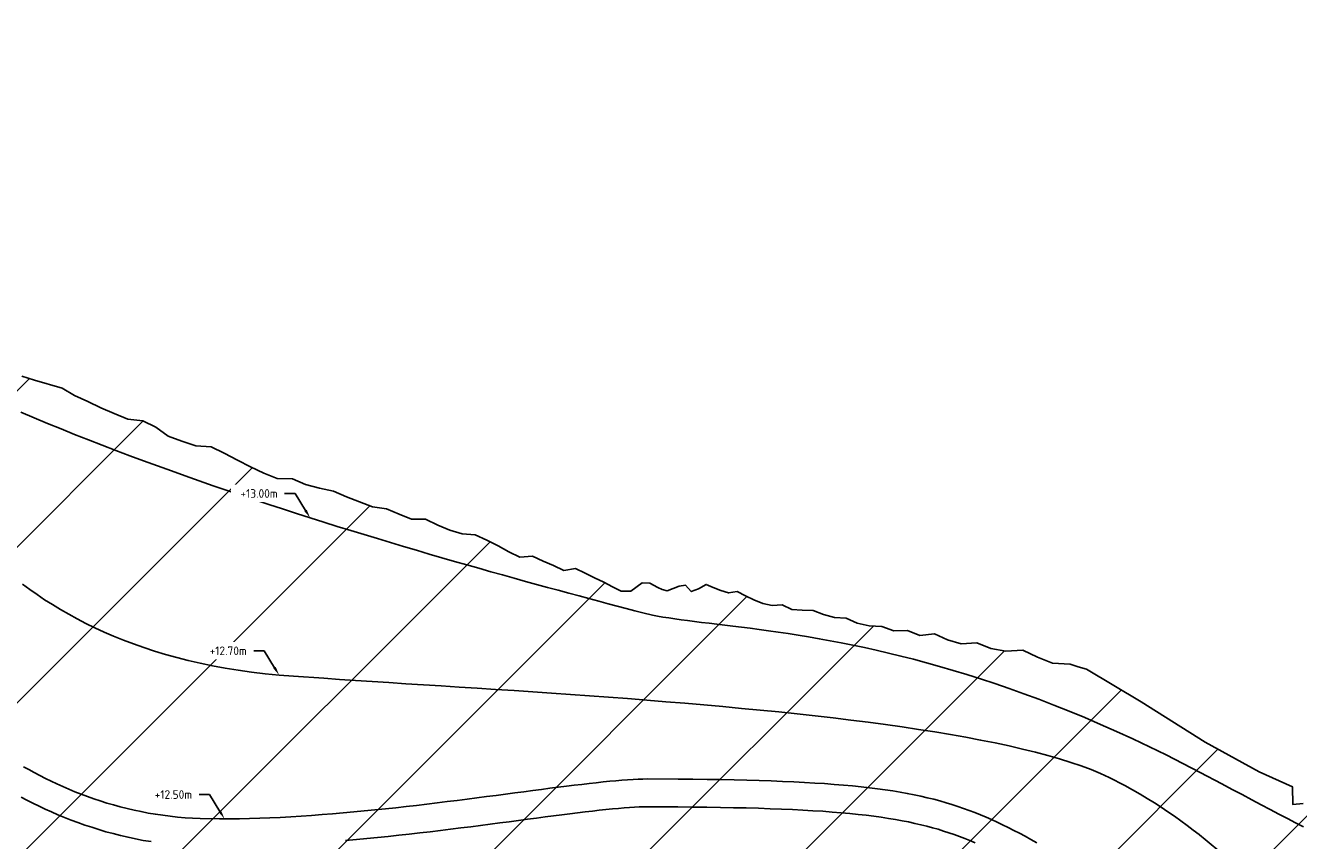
# Model space of a CAD drawing. Header units: metres. Extents: x 201571 to 204484, y 393973 to 396972.
# Tile 6 of 12: x 203441 to 203808, y 396340 to 396575. Entities that reach past the tile are written whole.
import ezdxf
from ezdxf import colors
from ezdxf.entities.mleader import LeaderData, LeaderLine
from ezdxf.math import Vec2, Vec3

# ---------------------------------------------------------------- set-up
doc = ezdxf.new("R2010")
doc.units = ezdxf.units.M
doc.layers.get('0').update_dxf_attribs({"lineweight": 25})
doc.layers.add('Z-GROENE-RIVIER-G', color=109, linetype='Continuous', lineweight=25)
doc.styles.get("Standard").update_dxf_attribs({"font": 'NLCS-ISO.ttf'})

msp = doc.modelspace()

# ---------------------------------------------------------------- hatches: boundary and pattern name
at = {"layer": 'Z-GROENE-RIVIER-G'}
h = msp.add_hatch(dxfattribs=at)
h.set_pattern_fill('ANSI31', color=256, scale=10)
h.paths.add_polyline_path([(204459.66, 396124.82), (204452.48, 396121.46), (204438.03, 396117.75), (204421.37, 396108.32), (204399.89, 396098.32), (204370.82, 396092.77), (204345.53, 396088.71), (204298.61, 396090.26), (204297.1, 396089.87), (204295.19, 396089.94), (204290.09, 396090.11), (204286.07, 396090.25), (204281.2, 396090.84), (204273.31, 396091.3), (204260.01, 396089.94), (204256.56, 396087.58), (204256.46, 396087.58), (204249.91, 396086.12), (204246.6, 396085.66), (204241.64, 396085.22), (204235.63, 396084.41), (204227.86, 396083.05), (204220.68, 396080.31), (204216.09, 396078.48), (204211.69, 396076.87), (204208.48, 396075.71), (204205.82, 396075.12), (204201.56, 396074.42), (204199.54, 396074.09), (204182.5, 396072.68), (204154.71, 396070.4), (204126.93, 396068.11), (204099.14, 396065.82), (204071.36, 396063.53), (204048.64, 396060.02), (204025.92, 396056.52), (204024.91, 396056.39), (204009.99, 396054.59), (204008.88, 396054.51), (203991.41, 396053.28), (203990.16, 396053.35), (203987.68, 396053.78), (203985.26, 396055.76), (203982.74, 396055.37), (203980.23, 396055.06), (203977.73, 396055.22), (203975.25, 396055.77), (203972.75, 396055.91), (203970.28, 396056.55), (203967.8, 396057.2), (203965.29, 396056.86), (203962.81, 396057.5), (203960.3, 396057.29), (203957.77, 396056.53), (203955.3, 396057.46), (203952.32, 396058.34), (203949.69, 396057.73), (203947.2, 396057.96), (203944.86, 396059.15), (203942.4, 396059.61), (203939.85, 396059.5), (203937.52, 396060.75), (203934.98, 396060.73), (203932.46, 396060.82), (203930.06, 396061.61), (203927.52, 396061.55), (203924.93, 396061.16), (203922.55, 396062.11), (203920.03, 396062.23), (203915.82, 396062.55), (203913.68, 396063.89), (203911.35, 396064.8), (203909.04, 396065.77), (203906.89, 396067.09), (203904.42, 396067.68), (203902.09, 396068.6), (203899.7, 396069.37), (203897.42, 396070.41), (203895.04, 396071.19), (203892.67, 396072.01), (203890.59, 396073.49), (203888.14, 396074.15), (203885.88, 396075.22), (203883.58, 396076.19), (203881.77, 396078.27), (203879.75, 396079.89), (203877.09, 396080.05), (203874.47, 396080.31), (203871.94, 396080.78), (203869.15, 396080.66), (203867.3, 396082.64), (203864.67, 396082.9), (203861.53, 396081.98), (203861.19, 396087.36), (203859.07, 396088.76), (203856.44, 396091.07), (203854.57, 396092.78), (203853.01, 396094.96), (203850.99, 396096.43), (203848.93, 396097.85), (203846.72, 396099.04), (203844.61, 396100.38), (203842.98, 396102.47), (203840.97, 396103.95), (203839.05, 396105.58), (203837.05, 396107.09), (203835.32, 396109.02), (203833.21, 396110.36), (203831.24, 396111.91), (203829.22, 396113.4), (203827.47, 396115.29), (203824.96, 396116.01), (203823, 396117.59), (203821.01, 396119.11), (203819.03, 396120.65), (203816.8, 396121.82), (203814.63, 396123.06), (203812.52, 396124.41), (203810.54, 396125.94), (203808.82, 396127.88), (203806.26, 396128.54), (203804.01, 396129.67), (203801.89, 396130.99), (203799.83, 396132.4), (203797.56, 396133.51), (203814.76, 396164.85), (203818.13, 396176.28), (203819, 396186.72), (203817.04, 396193.06), (203814.88, 396199.25), (203813.48, 396202.06), (203809.66, 396207.49), (203804.45, 396212.55), (203742.69, 396250.89), (203735.1, 396257.1), (203712.23, 396272.92), (203709.78, 396271.61), (203688.02, 396246.04), (203626.14, 396297.47), (203625.85, 396297.69), (203625.2, 396297.73), (203624.75, 396297.53), (203624.3, 396297.23), (203623.54, 396297.06), (203622.13, 396297.22), (203621.81, 396296.57), (203621.22, 396296.03), (203620.66, 396295.4), (203619.55, 396295.06), (203617.75, 396295.12), (203616.19, 396294.95), (203615.1, 396294.43), (203614.08, 396293.81), (203613.38, 396292.94), (203612.64, 396292.05), (203611.72, 396291.25), (203611.08, 396290.23), (203610.17, 396289.37), (203609.75, 396288.16), (203609.23, 396287.01), (203608.49, 396285.99), (203607.76, 396284.96), (203606.92, 396284.01), (203606.43, 396282.82), (203605.79, 396281.75), (203605.06, 396280.74), (203604.37, 396279.74), (203603.5, 396278.87), (203602.38, 396278.2), (203601.28, 396277.56), (203600.76, 396276.56), (203600.12, 396275.69), (203600.03, 396274.5), (203600.09, 396273.27), (203599.76, 396272.35), (203599.23, 396271.63), (203598.55, 396271.08), (203598.34, 396270.28), (203598.16, 396269.55), (203597.84, 396268.98), (203597.49, 396268.53), (203597.09, 396268.2), (203596.82, 396267.88), (203596.63, 396267.61), (203596.45, 396267.44), (203596.39, 396267.3), (203596.44, 396267.41), (203596.04, 396266.8), (203595.83, 396266.36), (203595.45, 396265.95), (203595.17, 396265.39), (203594.64, 396264.91), (203594.25, 396264.27), (203593.9, 396263.55), (203593.21, 396262.96), (203592.55, 396262.31), (203592.28, 396261.37), (203591.9, 396260.44), (203591.41, 396259.55), (203590.92, 396258.6), (203590.22, 396257.75), (203589.84, 396256.66), (203589.24, 396255.68), (203588.43, 396254.81), (203587.58, 396253.94), (203587.45, 396252.57), (203586.74, 396251.57), (203586.24, 396250.4), (203585.46, 396249.42), (203584.79, 396248.34), (203583.94, 396247.4), (203583.03, 396246.49), (203582.05, 396245.63), (203576.94, 396240.19), (203569.67, 396237.06), (203561.01, 396236.51), (203551.14, 396238.76), (203548.62, 396238.66), (203546.15, 396239.43), (203543.47, 396239.19), (203540.85, 396239.9), (203538.14, 396240.5), (203535.31, 396240.67), (203532.47, 396241.28), (203529.63, 396242.31), (203526.7, 396243.07), (203517.44, 396244.61), (203514.16, 396244.59), (203510.81, 396244.46), (203507.3, 396243.72), (203503.84, 396243.65), (203500.51, 396244.51), (203497.06, 396245.02), (203493.66, 396245.98), (203489.94, 396245.55), (203486.47, 396246.54), (203482.85, 396247.01), (203479.22, 396247.61), (203475.56, 396248.26), (203471.94, 396249.21), (203468.26, 396250.04), (203464.52, 396250.77), (203460.77, 396251.58), (203456.89, 396252.08), (203452.98, 396252.61), (203448.85, 396252.59), (203444.95, 396253.43), (203441.19, 396254.75), (203437.38, 396256), (203433.68, 396257.59), (203429.93, 396259.12), (203426.19, 396260.72), (203422.42, 396262.29), (203418.63, 396263.86), (203414.88, 396265.57), (203411.24, 396267.54), (203407.69, 396269.7), (203404.06, 396271.74), (203400.78, 396274.41), (203397.24, 396276.65), (203393.92, 396279.03), (203379.21, 396289.88), (203372.68, 396294.43), (203366.5, 396298.11), (203360.66, 396300.94), (203355.42, 396303.42), (203350.89, 396305.85), (203346.9, 396307.96), (203343.35, 396309.6), (203340.29, 396311), (203337.68, 396312.11), (203335.47, 396313.05), (203333.59, 396313.64), (203332.01, 396313.89), (203331.02, 396313.24), (203329.92, 396313.16), (203329.13, 396312.56), (203328.74, 396311.59), (203328.56, 396310.41), (203327.82, 396309.1), (203327.78, 396307.44), (203327.91, 396305.59), (203328.32, 396303.57), (203328.6, 396301.37), (203328.76, 396299), (203329.66, 396296.56), (203329.74, 396293.91), (203330.85, 396291.26), (203331.4, 396288.45), (203330.99, 396285.5), (203331.7, 396282.55), (203331.96, 396279.51), (203332.11, 396276.4), (203331.51, 396273.32), (203331.06, 396270.2), (203329.87, 396267.25), (203329, 396264.18), (203327.39, 396261.4), (203326.26, 396258.27), (203324.18, 396255.64), (203321.78, 396253.19), (203319.11, 396250.88), (203315.68, 396249.46), (203312.22, 396247.9), (203308.64, 396246), (203304.55, 396244.55), (203299.99, 396243.42), (203294.98, 396242.55), (203289.45, 396242.47), (203283.48, 396242.37), (203282.11, 396242.3), (203281.39, 396242.52), (203280.67, 396242.75), (203279.93, 396242.85), (203279.17, 396242.91), (203278.34, 396242.6), (203277.58, 396243.04), (203276.72, 396242.96), (203275.92, 396243.33), (203275.07, 396243.55), (203274.17, 396243.67), (203273.26, 396243.89), (203272.28, 396243.94), (203271.26, 396244.03), (203270.49, 396244.9), (203269.43, 396245.07), (203268.47, 396245.56), (203267.44, 396245.98), (203266.5, 396246.66), (203265.45, 396247.18), (203264.33, 396247.65), (203263.22, 396248.21), (203262.17, 396248.97), (203261.04, 396249.67), (203259.92, 396250.46), (203258.75, 396251.22), (203257.43, 396251.86), (203256.08, 396252.53), (203254.86, 396253.49), (203253.62, 396254.49), (203252.41, 396255.61), (203251.05, 396256.61), (203249.65, 396257.65), (203248.18, 396258.68), (203246.81, 396259.92), (203239.76, 396264.63), (203233.06, 396270.46), (203214.29, 396292.47), (203204.79, 396307.29), (203185.74, 396353.54), (203168.33, 396397.86), (203159.69, 396419.82), (203149.67, 396452.79), (203145.89, 396468.09), (203142.25, 396478.85), (203139.37, 396495.21), (203139.82, 396511.72), (203137.55, 396538.17), (203135.12, 396566.81), (203132.7, 396588.92), (203129.99, 396603.84), (203126.64, 396609.52), (203125.22, 396615.43), (203122.91, 396620.84), (203121.84, 396626.4), (203119.36, 396631.25), (203117.56, 396636.13), (203118.56, 396642.05), (203116.31, 396646.44), (203111.29, 396649.97), (203108.93, 396655.02), (203105.37, 396660.08), (203102.1, 396663.52), (203097.47, 396664.86), (203094.34, 396667.07), (203091.5, 396669.32), (203089.31, 396672.07), (203087.2, 396674.86), (203085.24, 396677.83), (203083.25, 396680.85), (203080.67, 396683.16), (203078.03, 396685.4), (203075.06, 396687.13), (203072.21, 396689.1), (203069.14, 396690.71), (203065.96, 396692.18), (203062.75, 396693.64), (203059.41, 396694.88), (203056.12, 396696.4), (203052.72, 396697.8), (203049.03, 396698.49), (203045.51, 396699.9), (203041.96, 396701.55), (203038.24, 396702.84), (203034.5, 396704.37), (203030.7, 396706.02), (203026.92, 396708.19), (203022.87, 396709.52), (203018.9, 396711.63), (203016.96, 396711.91), (202988.58, 396717.62), (202987.61, 396717.79), (202958.98, 396722.43), (202957.92, 396722.62), (202939.8, 396728.75), (202938.83, 396729.19), (202926.31, 396735.58), (202923.18, 396738.14), (202920.6, 396739.23), (202918.48, 396740.61), (202916.47, 396741.83), (202914.72, 396743.13), (202913.37, 396744.61), (202911.9, 396745.86), (202910.87, 396747.3), (202909.89, 396748.67), (202909.11, 396750.05), (202908.51, 396751.44), (202907.66, 396752.67), (202907.17, 396753.96), (202907.18, 396755.37), (202906.83, 396756.61), (202906.63, 396757.86), (202906.53, 396759.21), (202905.56, 396761), (202902.67, 396763.74), (202898.54, 396767), (202893.74, 396769.7), (202888, 396772.18), (202884.87, 396773.35), (202881.25, 396773.98), (202877.23, 396774.5), (202872.79, 396774.91), (202867.99, 396775.55), (202862.66, 396775.84), (202853.52, 396776.5), (202849.24, 396777.19), (202845.1, 396777.92), (202841.09, 396778.54), (202837.29, 396779.62), (202833.62, 396780.62), (202830.13, 396781.98), (202826.76, 396783.22), (202823.52, 396784.56), (202820.35, 396785.58), (202817.17, 396785.95), (202814.09, 396786.28), (202810.97, 396785.94), (202808.12, 396786.51), (202805.27, 396786.65), (202802.66, 396787.52), (202800.06, 396788.05), (202797.3, 396787.65), (202794.82, 396788.14), (202792.38, 396788.51), (202790.04, 396789.09), (202787.71, 396789.5), (202785.56, 396790.35), (202783.36, 396790.92), (202781.14, 396791.31), (202779.02, 396791.89), (202777.08, 396792.89), (202775.07, 396793.62), (202773.22, 396794.68), (202771.16, 396795.24), (202769.41, 396796.44), (202767.6, 396797.5), (202765.89, 396798.71), (202764.1, 396799.77), (202762.27, 396800.8), (202760.65, 396802.18), (202759.02, 396803.57), (202757.32, 396804.89), (202755.49, 396806.04), (202753.91, 396807.63), (202752.11, 396808.95), (202750.24, 396810.24), (202748.26, 396811.46), (202746.23, 396812.71), (202744.2, 396814.06), (202742.02, 396815.33), (202739.9, 396816.77), (202737.75, 396818.32), (202735.17, 396819.65), (202726.95, 396822.42), (202725.01, 396824.27), (202723.93, 396826.74), (202722.83, 396829.09), (202722.2, 396831.65), (202721.37, 396834.01), (202720.65, 396836.37), (202719.89, 396838.69), (202719.53, 396841.13), (202719.14, 396843.53), (202719.15, 396846.04), (202718.95, 396848.44), (202718.83, 396850.86), (202717.69, 396852.25), (202713.57, 396865.76), (202713.37, 396866.82), (202711.85, 396878.17), (202710.33, 396889.52), (202710.02, 396890.29), (202705.45, 396899.67), (202700.88, 396909.06), (202700.42, 396909.67), (202691.35, 396917.18), (202690.63, 396917.56), (202684.23, 396919.85), (202683.42, 396919.94), (202672.45, 396919.94), (202671.42, 396919.99), (202661.43, 396920.57), (202651.44, 396921.15), (202641.45, 396921.73), (202631.47, 396922.31), (202630.46, 396922.4), (202620.74, 396923.26), (202611.02, 396924.11), (202601.3, 396924.97), (202591.58, 396925.83), (202590.48, 396925.98), (202583.6, 396928.3), (202576.73, 396930.63), (202576.38, 396930.85), (202576.17, 396931.07), (202574.14, 396941.45), (202574.29, 396942.61), (202576.47, 396953.37), (202576.85, 396954.41), (202581.71, 396964.37), (202582.59, 396965.22), (202589.37, 396969.66), (202590.44, 396970.06), (202597.45, 396971.84), (202602.56, 396969.66), (202607.85, 396964.66), (202608.6, 396964.26), (202615.69, 396960.69), (202622.78, 396957.11), (202623.63, 396956.9), (202634.85, 396954.63), (202636.21, 396954.58), (202657.35, 396954.47), (202659.24, 396955.88), (202661.21, 396955.79), (202663.21, 396955.53), (202665.22, 396955.49), (202667.24, 396955.39), (202669.25, 396955.66), (202671.29, 396955.55), (202673.32, 396955.66), (202675.33, 396956.14), (202677.36, 396956.48), (202679.4, 396956.44), (202681.44, 396956.27), (202683.44, 396956.57), (202685.43, 396957.06), (202687.43, 396957.25), (202689.41, 396957.3), (202691.4, 396956.83), (202693.33, 396957.37), (202695.26, 396957.2), (202697.15, 396957.16), (202699.03, 396956.91), (202700.86, 396956.77), (202702.66, 396956.52), (202709.51, 396956.44), (202711.12, 396956.41), (202712.66, 396956.08), (202714.16, 396955.87), (202715.68, 396956.06), (202717.14, 396956.04), (202718.58, 396956.09), (202719.87, 396955.69), (202721.21, 396955.59), (202722.54, 396955.52), (202723.7, 396955.05), (202724.72, 396954.41), (202725.83, 396953.88), (202729.83, 396950.57), (202731.61, 396948.74), (202733.65, 396947.17), (202735.59, 396945.45), (202736.95, 396943.25), (202738.73, 396941.3), (202739.81, 396938.87), (202741, 396936.49), (202742.09, 396934.02), (202742.67, 396931.3), (202743.88, 396928.78), (202744.89, 396926.14), (202745.67, 396923.37), (202747.09, 396920.74), (202748.81, 396918.13), (202749.44, 396915.17), (202750.72, 396912.34), (202751.43, 396909.33), (202751.51, 396906.16), (202752.08, 396903.08), (202753.08, 396900.07), (202753.82, 396897), (202754.65, 396893.93), (202755.74, 396890.93), (202756.62, 396887.87), (202758.02, 396884.97), (202758.86, 396881.93), (202762.3, 396866.53), (202764.34, 396864.06), (202765.75, 396858.13), (202769.17, 396852.36), (202772.75, 396847.17), (202775.16, 396844.44), (202779.91, 396840.54), (202781.89, 396838.83), (202786.97, 396834.83), (202794.36, 396830.75), (202796.39, 396829.95), (202802.37, 396827.86), (202804.35, 396827.06), (202812.75, 396825.03), (202822.71, 396824.48), (202823.66, 396824.45), (202832.13, 396824.76), (202838.55, 396825.33), (202841.38, 396825.96), (202852.78, 396828.98), (202853.79, 396829.42), (202862.22, 396831.57), (202864.78, 396832.41), (202871.57, 396833.79), (202876.34, 396834.02), (202881.88, 396833.48), (202886.03, 396832.25), (202894.62, 396829.1), (202895.64, 396828.65), (202903.23, 396823.59), (202904.12, 396822.89), (202910.04, 396815.97), (202910.69, 396815.19), (202918.76, 396805), (202926.84, 396794.81), (202927.47, 396794.05), (202935.52, 396784.5), (202944.18, 396775.3), (202944.96, 396774.42), (202952.56, 396767.24), (202961.37, 396760.62), (202962.42, 396759.77), (202968.58, 396756.07), (202975.34, 396752.59), (202976.71, 396751.92), (202981.51, 396749.7), (202986.79, 396747.9), (202989.53, 396747.13), (202995.55, 396745.76), (203003.25, 396744.43), (203004.95, 396744.08), (203006.97, 396743.87), (203010.17, 396743.4), (203013.42, 396743.48), (203016.7, 396743.73), (203019.99, 396743.6), (203023.33, 396743.75), (203026.72, 396744.4), (203030.14, 396744.64), (203033.62, 396744.8), (203037.16, 396745.2), (203040.78, 396745.84), (203044.46, 396746.04), (203048.23, 396746.23), (203052.02, 396745.77), (203055.93, 396745.67), (203059.97, 396745.87), (203064.07, 396745.68), (203068.21, 396744.99), (203072.41, 396744.09), (203076.7, 396743.08), (203081.11, 396742.13), (203085.63, 396741.13), (203090.17, 396739.68), (203094.95, 396738.56), (203099.8, 396737.15), (203104.65, 396735.56), (203110.66, 396733.63), (203113.74, 396732.58), (203116.94, 396731.66), (203120.03, 396730.18), (203123.28, 396728.94), (203126.89, 396728.62), (203137.83, 396726.07), (203145.28, 396721.38), (203162.38, 396712.95), (203174.41, 396708.6), (203187.72, 396701.9), (203201.78, 396695.66), (203221.27, 396686.97), (203236.07, 396678.5), (203247.24, 396672.17), (203257.43, 396666.95), (203261.93, 396664.51), (203265.72, 396661.02), (203269.98, 396658.11), (203273.95, 396654.74), (203277.55, 396650.88), (203282.05, 396648.01), (203286.45, 396644.93), (203291.01, 396641.9), (203294.39, 396637.55), (203300.5, 396635.68), (203304.62, 396630.46), (203307.87, 396628.58), (203310.62, 396626.1), (203312.72, 396622.96), (203314.75, 396619.66), (203317.6, 396616.84), (203320.32, 396613.79), (203323.14, 396610.69), (203325.61, 396607.23), (203328.4, 396603.89), (203330.69, 396600.11), (203333, 396596.26), (203335.57, 396592.51), (203338.08, 396588.64), (203341.55, 396585.33), (203344.2, 396581.42), (203346.91, 396577.5), (203348.45, 396572.77), (203350.55, 396568.35), (203351.79, 396563.34), (203353.93, 396558.87), (203355.81, 396554.19), (203359.09, 396550.45), (203364.84, 396548.39), (203364.15, 396541.88), (203367.29, 396538.02), (203371.52, 396534.98), (203374.09, 396530.75), (203377.31, 396527.03), (203381.23, 396523.89), (203385.47, 396521.09), (203387.9, 396516.89), (203390.8, 396513.12), (203394.63, 396510.22), (203397.53, 396506.59), (203401, 396503.56), (203403.39, 396499.57), (203407.21, 396497.08), (203410.01, 396493.65), (203413.62, 396491.2), (203417.04, 396488.67), (203420.73, 396486.65), (203423.23, 396483.19), (203426.87, 396481.41), (203430.2, 396479.34), (203433.38, 396477.19), (203436.71, 396475.43), (203439.88, 396473.48), (203443.51, 396472.3), (203451.46, 396469.97), (203455.09, 396467.9), (203458.88, 396466.18), (203462.63, 396464.31), (203466.48, 396462.66), (203470.38, 396461.08), (203474.69, 396460.61), (203478.48, 396458.71), (203482.04, 396456.15), (203486, 396454.67), (203490.01, 396453.34), (203494.39, 396453.07), (203498.2, 396451.23), (203501.96, 396449.2), (203505.77, 396447.35), (203509.57, 396445.52), (203513.44, 396443.91), (203517.79, 396443.85), (203521.61, 396442.19), (203525.59, 396441.14), (203529.61, 396440.28), (203533.36, 396438.65), (203537.13, 396437.18), (203540.88, 396435.74), (203544.87, 396435.23), (203548.51, 396433.65), (203552.15, 396432.22), (203556.17, 396432.2), (203559.66, 396430.54), (203563.15, 396429.04), (203566.71, 396427.96), (203570.47, 396427.74), (203573.8, 396426.22), (203577.03, 396424.54), (203580.18, 396422.78), (203583.35, 396421.32), (203586.95, 396421.6), (203589.99, 396420.14), (203593.02, 396418.86), (203595.95, 396417.48), (203599.31, 396417.99), (203602.1, 396416.63), (203604.81, 396415.3), (203607.47, 396414.08), (203610.02, 396412.74), (203612.51, 396411.48), (203615.24, 396411.49), (203618.5, 396413.86), (203620.75, 396413.75), (203623.04, 396412.55), (203624.33, 396412), (203625.74, 396411.54), (203627.44, 396412.24), (203629.22, 396412.91), (203631.03, 396413.18), (203632.67, 396411.35), (203634.74, 396412.12), (203636.96, 396413.42), (203639.02, 396412.56), (203641.17, 396411.71), (203643.42, 396410.95), (203645.91, 396411.4), (203648.27, 396410.1), (203650.74, 396409), (203653.29, 396407.95), (203655.98, 396407.3), (203658.88, 396407.5), (203661.64, 396406.23), (203664.65, 396405.99), (203667.77, 396405.92), (203670.78, 396404.71), (203673.93, 396403.88), (203677.29, 396403.65), (203680.49, 396402.24), (203683.91, 396401.49), (203687.54, 396401.28), (203691.01, 396400), (203694.93, 396400.18), (203698.52, 396398.67), (203702.75, 396399.21), (203706.45, 396397.46), (203710.4, 396396.3), (203714.91, 396396.61), (203718.91, 396394.96), (203723.3, 396394.19), (203728.18, 396394.47), (203732.38, 396392.5), (203736.74, 396390.74), (203741.79, 396390.45), (203744.14, 396389.71), (203746.5, 396388.96), (203762.23, 396379.57), (203780.69, 396367.96), (203796.24, 396359.45), (203805.82, 396355.1), (203805.94, 396349.99), (203808.9, 396350.27), (203811.12, 396349.14), (203812.93, 396347.23), (203814.89, 396345.6), (203817.08, 396344.43), (203818.72, 396342.17), (203821.37, 396341.97), (203823.93, 396341.57), (203826.02, 396340.22), (203828.5, 396339.69), (203830.64, 396338.58), (203833.33, 396338.6), (203835.22, 396336.83), (203837.64, 396336.46), (203839.67, 396334.99), (203842.14, 396334.9), (203844.25, 396333.61), (203846.53, 396333.07), (203848.48, 396331.4), (203850.95, 396331.23), (203853.16, 396330.42), (203855.27, 396328.94), (203857.94, 396329.93), (203860.3, 396329.71), (203862.71, 396329.37), (203865.12, 396329.51), (203867.58, 396329.5), (203870.04, 396329.53), (203872.43, 396329.38), (203874.82, 396328.54), (203877.37, 396329.62), (203879.83, 396329.58), (203882.26, 396328.8), (203884.83, 396330.29), (203887.29, 396330.62), (203889.73, 396329.89), (203892.21, 396330.68), (203894.68, 396330.74), (203897.12, 396330.66), (203899.6, 396330.83), (203902.02, 396330.27), (203904.49, 396330.12), (203906.95, 396330.72), (203909.42, 396330.09), (203911.88, 396330.25), (203914.35, 396329.4), (203916.81, 396329.49), (203919.3, 396330.19), (203921.77, 396329.66), (203924.26, 396330.37), (203926.73, 396331.65), (203929.22, 396332.43), (203931.71, 396331.28), (203934.2, 396331.67), (203936.69, 396331.84), (203939.19, 396330.94), (203941.69, 396331.98), (203944.2, 396330.29), (203946.71, 396330.74), (203949.22, 396330.28), (203951.73, 396329.96), (203954.24, 396329.29), (203956.75, 396330.22), (203959.27, 396330.28), (203963, 396329.3), (203965.51, 396329.2), (203967.99, 396328.9), (203970.21, 396329.01), (203972.72, 396328.96), (203975.08, 396329.69), (203977.33, 396329.27), (203979.89, 396330.08), (203982.18, 396330.46), (203984.41, 396329.4), (203986.7, 396329.87), (203989.21, 396330.77), (203991.48, 396331.2), (203993.8, 396329.62), (203996.24, 396331.45), (203998.57, 396330.55), (204000.93, 396329.83), (204003.23, 396330.41), (204005.69, 396331.02), (204008.12, 396330.12), (204010.6, 396329.11), (204013.09, 396328.37), (204015.44, 396328.99), (204018.02, 396328.52), (204020.51, 396328.19), (204022.98, 396328.23), (204025.44, 396328.37), (204027.98, 396328.26), (204030.42, 396328.63), (204032.89, 396328.87), (204035.45, 396328.57), (204037.88, 396329.21), (204040.3, 396329.91), (204042.65, 396331.13), (204045.05, 396332.05), (204047.39, 396333.48), (204050.11, 396332.44), (204052.46, 396333.7), (204054.91, 396334.65), (204057.23, 396336.74), (204059.98, 396335.64), (204060.78, 396339.45), (204066.66, 396343.49), (204076.51, 396343.47), (204093.44, 396342.61), (204114.77, 396338.99), (204115.85, 396338.85), (204137.85, 396331.95), (204159.86, 396325.05), (204160.89, 396324.64), (204189.92, 396307.77), (204218.95, 396290.89), (204219.79, 396290.17), (204244.35, 396268.36), (204244.97, 396268.09), (204267.54, 396264.39), (204268.41, 396264.25), (204303.74, 396267.09), (204339.07, 396269.92), (204340.09, 396269.98), (204358.1, 396270.54), (204387.67, 396274.38), (204412.41, 396276.85), (204430.44, 396275.97), (204446.07, 396274.13), (204464.84, 396267.14), (204477.67, 396246.43), (204483.78, 396208.29), (204484.4, 396167.56), (204472.38, 396139.3)])

# ---------------------------------------------------------------- linework, layer by layer
for points, elevation in [([(203439.62, 396463.02), (203447.31, 396459.8), (203451.19, 396458.21), (203455.1, 396456.64), (203459.04, 396455.08), (203462.99, 396453.54), (203466.96, 396452.02), (203470.94, 396450.52), (203474.93, 396449.03), (203478.94, 396447.56), (203482.95, 396446.11), (203486.96, 396444.68), (203490.98, 396443.27), (203495, 396441.87), (203499.01, 396440.5), (203503.02, 396439.14), (203507.02, 396437.8), (203511.01, 396436.48), (203514.99, 396435.17), (203518.95, 396433.89), (203522.9, 396432.63), (203526.82, 396431.39), (203530.73, 396430.16), (203534.6, 396428.96), (203538.46, 396427.78), (203542.28, 396426.61), (203546.07, 396425.47), (203549.82, 396424.35), (203553.54, 396423.25), (203557.22, 396422.17), (203560.86, 396421.11), (203564.45, 396420.07), (203568, 396419.06), (203571.49, 396418.06), (203574.94, 396417.09), (203578.33, 396416.14), (203581.66, 396415.21), (203584.94, 396414.3), (203588.15, 396413.42), (203591.3, 396412.55), (203594.39, 396411.72), (203597.4, 396410.9), (203600.35, 396410.11), (203603.22, 396409.34), (203606.01, 396408.59), (203608.73, 396407.87), (203611.37, 396407.17), (203613.92, 396406.49), (203616.38, 396405.84), (203618.76, 396405.21), (203618.76, 396405.21), (203621.48, 396404.58), (203622.97, 396404.29), (203624.53, 396404.02), (203626.18, 396403.75), (203627.91, 396403.49), (203629.73, 396403.24), (203631.62, 396402.99), (203633.6, 396402.74), (203635.65, 396402.49), (203637.79, 396402.24), (203640.01, 396401.97), (203642.3, 396401.7), (203644.67, 396401.41), (203647.13, 396401.11), (203649.66, 396400.78), (203652.26, 396400.44), (203654.95, 396400.07), (203657.71, 396399.67), (203660.55, 396399.25), (203663.46, 396398.79), (203666.45, 396398.3), (203669.52, 396397.77), (203672.66, 396397.2), (203675.87, 396396.58), (203679.16, 396395.92), (203682.52, 396395.21), (203685.96, 396394.45), (203689.46, 396393.64), (203693.04, 396392.77), (203696.7, 396391.84), (203700.42, 396390.85), (203704.21, 396389.79), (203708.08, 396388.66), (203712.02, 396387.47), (203716.02, 396386.2), (203720.1, 396384.86), (203724.24, 396383.43), (203728.46, 396381.93), (203732.74, 396380.34), (203737.09, 396378.67), (203741.51, 396376.9), (203745.99, 396375.05), (203750.54, 396373.1), (203755.16, 396371.05), (203759.85, 396368.9), (203764.6, 396366.65), (203769.41, 396364.29), (203774.29, 396361.83), (203779.24, 396359.25), (203779.24, 396359.25), (203785.49, 396355.94), (203788.46, 396354.36)], 13), ([(203440.08, 396413.46), (203442.15, 396411.96), (203444.27, 396410.48), (203446.45, 396409.02), (203448.7, 396407.6), (203451.01, 396406.2), (203453.38, 396404.83), (203455.82, 396403.49), (203458.34, 396402.19), (203460.92, 396400.93), (203463.58, 396399.7), (203466.32, 396398.51), (203469.14, 396397.37), (203472.03, 396396.27), (203475.02, 396395.22), (203478.08, 396394.22), (203481.24, 396393.26), (203484.49, 396392.36), (203487.83, 396391.52), (203491.26, 396390.73), (203494.79, 396390), (203498.43, 396389.33), (203502.16, 396388.72), (203506, 396388.18), (203509.94, 396387.7), (203513.99, 396387.29), (203518.16, 396386.96), (203518.16, 396386.96), (203526.85, 396386.36), (203531.37, 396386.06), (203536.01, 396385.75), (203540.75, 396385.45), (203545.59, 396385.14), (203550.52, 396384.82), (203555.54, 396384.51), (203560.63, 396384.18), (203565.79, 396383.85), (203571.02, 396383.52), (203576.3, 396383.17), (203581.64, 396382.82), (203587.02, 396382.46), (203592.43, 396382.09), (203597.88, 396381.71), (203603.35, 396381.32), (203608.84, 396380.91), (203614.34, 396380.5), (203619.84, 396380.07), (203625.33, 396379.63), (203630.82, 396379.17), (203636.29, 396378.7), (203641.74, 396378.22), (203647.15, 396377.71), (203652.53, 396377.19), (203657.87, 396376.66), (203663.15, 396376.1), (203668.38, 396375.53), (203673.54, 396374.93), (203678.64, 396374.31), (203683.65, 396373.68), (203688.58, 396373.02), (203693.42, 396372.34), (203698.16, 396371.63), (203702.8, 396370.9), (203707.33, 396370.15), (203711.74, 396369.37), (203716.02, 396368.57), (203720.17, 396367.74), (203724.19, 396366.88), (203728.06, 396365.99), (203731.77, 396365.08), (203735.33, 396364.13), (203738.73, 396363.16), (203741.95, 396362.15), (203744.99, 396361.11), (203747.85, 396360.04), (203750.52, 396358.94), (203752.99, 396357.81), (203752.99, 396357.81), (203757.58, 396355.45), (203759.79, 396354.24), (203761.93, 396353.01), (203764.01, 396351.76), (203766.04, 396350.49), (203768.02, 396349.21), (203769.96, 396347.91), (203771.84, 396346.6), (203773.69, 396345.27), (203775.49, 396343.94), (203777.26, 396342.59), (203778.91, 396341.31)], 12.7), ([(203440.38, 396360.9), (203441.9, 396360.04), (203443.46, 396359.19), (203445.04, 396358.35), (203446.66, 396357.53), (203448.3, 396356.73), (203449.97, 396355.94), (203451.68, 396355.17), (203453.41, 396354.42), (203455.17, 396353.69), (203456.96, 396352.99), (203458.77, 396352.31), (203460.62, 396351.66), (203462.49, 396351.03), (203464.38, 396350.43), (203466.31, 396349.87), (203468.25, 396349.33), (203470.23, 396348.83), (203472.23, 396348.37), (203474.25, 396347.94), (203476.3, 396347.54), (203478.37, 396347.19), (203480.46, 396346.88), (203482.58, 396346.6), (203484.72, 396346.38), (203486.88, 396346.19), (203489.06, 396346.06), (203491.26, 396345.97), (203491.26, 396345.97), (203496.84, 396345.87), (203499.68, 396345.87), (203502.55, 396345.9), (203505.46, 396345.96), (203508.39, 396346.05), (203511.34, 396346.16), (203514.32, 396346.3), (203517.31, 396346.46), (203520.31, 396346.64), (203523.33, 396346.85), (203526.36, 396347.07), (203529.4, 396347.31), (203532.44, 396347.57), (203535.48, 396347.85), (203538.51, 396348.13), (203541.55, 396348.44), (203544.57, 396348.75), (203547.58, 396349.08), (203550.58, 396349.41), (203553.57, 396349.75), (203556.53, 396350.1), (203559.47, 396350.46), (203562.39, 396350.82), (203565.28, 396351.18), (203568.13, 396351.54), (203570.96, 396351.9), (203573.74, 396352.27), (203576.49, 396352.63), (203579.2, 396352.98), (203581.86, 396353.33), (203584.47, 396353.68), (203587.03, 396354.02), (203589.53, 396354.34), (203591.98, 396354.66), (203594.37, 396354.97), (203596.7, 396355.26), (203598.96, 396355.55), (203601.15, 396355.81), (203603.28, 396356.06), (203605.32, 396356.29), (203607.29, 396356.5), (203609.19, 396356.69), (203610.99, 396356.86), (203612.72, 396357.01), (203614.35, 396357.13), (203615.9, 396357.23), (203617.34, 396357.3), (203618.7, 396357.34), (203619.95, 396357.35), (203619.95, 396357.35), (203628.89, 396357.31), (203633.13, 396357.27), (203637.23, 396357.22), (203641.19, 396357.16), (203645, 396357.08), (203648.69, 396357), (203652.24, 396356.9), (203655.67, 396356.79), (203658.98, 396356.66), (203662.17, 396356.52), (203665.25, 396356.37), (203668.22, 396356.19), (203671.08, 396356.01), (203673.84, 396355.81), (203676.51, 396355.59), (203679.08, 396355.35), (203681.57, 396355.1), (203683.97, 396354.83), (203686.3, 396354.54), (203688.54, 396354.23), (203690.72, 396353.9), (203692.83, 396353.55), (203694.87, 396353.18), (203696.86, 396352.79), (203698.79, 396352.38), (203700.66, 396351.95), (203702.5, 396351.5), (203704.29, 396351.02), (203706.04, 396350.52), (203707.75, 396350), (203709.44, 396349.45), (203711.1, 396348.88), (203712.74, 396348.28), (203714.36, 396347.66), (203715.97, 396347.01), (203717.57, 396346.33), (203719.16, 396345.63), (203720.75, 396344.9), (203722.34, 396344.15), (203723.94, 396343.36), (203725.56, 396342.55), (203727.18, 396341.71), (203728.83, 396340.84), (203730.5, 396339.93), (203732.2, 396339)], 12.5), ([(203788.46, 396354.36), (203788.47, 396354.36), (203791.34, 396352.84), (203794.12, 396351.36), (203796.81, 396349.94), (203799.4, 396348.56), (203801.92, 396347.23), (203804.35, 396345.95), (203806.7, 396344.72), (203808.97, 396343.53)], 13), ([(203439.67, 396352.14), (203441.36, 396351.25), (203443.08, 396350.37), (203444.84, 396349.51), (203446.62, 396348.67), (203448.44, 396347.85), (203450.29, 396347.05), (203452.18, 396346.27), (203454.09, 396345.52), (203456.04, 396344.79), (203458.01, 396344.09), (203460.02, 396343.42), (203462.05, 396342.78), (203464.12, 396342.17), (203466.21, 396341.6), (203468.33, 396341.06), (203470.48, 396340.56), (203472.66, 396340.09), (203474.87, 396339.67), (203477.1, 396339.29)], 11.7), ([(203533.14, 396339.6), (203536.22, 396339.88), (203539.29, 396340.17), (203542.36, 396340.48), (203545.41, 396340.8), (203548.46, 396341.12), (203551.48, 396341.46), (203554.49, 396341.81), (203557.48, 396342.16), (203560.44, 396342.52), (203563.37, 396342.88), (203566.28, 396343.24), (203569.15, 396343.6), (203571.98, 396343.97), (203574.78, 396344.33), (203577.53, 396344.69), (203580.24, 396345.05), (203582.9, 396345.4), (203585.51, 396345.75), (203588.07, 396346.08), (203590.57, 396346.41), (203593.01, 396346.73), (203595.38, 396347.03), (203597.69, 396347.33), (203599.93, 396347.6), (203602.1, 396347.87), (203604.19, 396348.11), (203606.2, 396348.34), (203608.12, 396348.55), (203609.96, 396348.73), (203611.71, 396348.89), (203613.35, 396349.03), (203614.9, 396349.15), (203616.34, 396349.24), (203617.66, 396349.3), (203618.86, 396349.34), (203619.97, 396349.35), (203628.83, 396349.31), (203633.05, 396349.27), (203637.12, 396349.22), (203641.05, 396349.16), (203644.83, 396349.08), (203648.48, 396349), (203652, 396348.9), (203655.39, 396348.79), (203658.65, 396348.67), (203661.79, 396348.53), (203664.82, 396348.38), (203667.73, 396348.21), (203670.53, 396348.03), (203673.22, 396347.83), (203675.82, 396347.62), (203678.31, 396347.39), (203680.72, 396347.14), (203683.03, 396346.88), (203685.26, 396346.6), (203687.4, 396346.31), (203689.47, 396346), (203691.46, 396345.67), (203693.39, 396345.32), (203695.25, 396344.96), (203697.06, 396344.57), (203698.8, 396344.17), (203700.5, 396343.75), (203702.16, 396343.31), (203703.77, 396342.85), (203705.35, 396342.36), (203706.9, 396341.86), (203708.43, 396341.33), (203709.94, 396340.79), (203711.43, 396340.21), (203712.92, 396339.61), (203714.4, 396338.99)], 11.7), ([(203778.91, 396341.31), (203779, 396341.24), (203780.71, 396339.88), (203782.39, 396338.51), (203784.05, 396337.14), (203785.69, 396335.77), (203787.31, 396334.39), (203788.92, 396333.02), (203790.51, 396331.64), (203792.1, 396330.27), (203793.68, 396328.9), (203795.26, 396327.54), (203796.84, 396326.18), (203798.43, 396324.84), (203800.02, 396323.5), (203801.62, 396322.17), (203803.24, 396320.85), (203804.87, 396319.55), (203806.52, 396318.26), (203808.2, 396316.99)], 12.8)]:
    msp.add_lwpolyline(points, dxfattribs=dict(at, elevation=elevation))
msp.add_polyline3d([(203439.88, 396473.48, 13.48), (203443.51, 396472.3, 13.5), (203451.46, 396469.97, 13.55), (203455.09, 396467.9, 13.52), (203458.88, 396466.18, 13.51), (203462.63, 396464.31, 13.5), (203466.48, 396462.66, 13.49), (203470.38, 396461.08, 13.48), (203474.69, 396460.61, 13.54), (203478.48, 396458.71, 13.52), (203482.04, 396456.15, 13.46), (203486, 396454.67, 13.45), (203490.01, 396453.34, 13.46), (203494.39, 396453.07, 13.52), (203498.2, 396451.23, 13.49), (203501.96, 396449.2, 13.46), (203505.77, 396447.35, 13.43), (203509.57, 396445.52, 13.41), (203513.44, 396443.91, 13.39), (203517.79, 396443.85, 13.46), (203521.61, 396442.19, 13.44), (203525.59, 396441.14, 13.45), (203529.61, 396440.28, 13.47), (203533.36, 396438.65, 13.44), (203537.13, 396437.18, 13.43), (203540.88, 396435.74, 13.42), (203544.87, 396435.23, 13.45), (203548.51, 396433.65, 13.43), (203552.15, 396432.22, 13.41), (203556.17, 396432.2, 13.47), (203559.66, 396430.54, 13.44), (203563.15, 396429.04, 13.41), (203566.71, 396427.96, 13.41), (203570.47, 396427.74, 13.45), (203573.8, 396426.22, 13.42), (203577.03, 396424.54, 13.39), (203580.18, 396422.78, 13.34), (203583.35, 396421.32, 13.32), (203586.95, 396421.6, 13.38), (203589.99, 396420.14, 13.35), (203593.02, 396418.86, 13.33), (203595.95, 396417.48, 13.3), (203599.31, 396417.99, 13.37), (203602.1, 396416.63, 13.34), (203604.81, 396415.3, 13.31), (203607.47, 396414.08, 13.28), (203610.02, 396412.74, 13.25), (203612.51, 396411.48, 13.22), (203615.24, 396411.49, 13.26), (203618.5, 396413.86, 13.41), (203620.75, 396413.75, 13.44), (203623.04, 396412.55, 13.41), (203624.33, 396412, 13.39), (203625.74, 396411.54, 13.38), (203627.44, 396412.24, 13.43), (203629.22, 396412.91, 13.48), (203631.03, 396413.18, 13.5), (203632.67, 396411.35, 13.42), (203634.74, 396412.12, 13.47), (203636.96, 396413.42, 13.55), (203639.02, 396412.56, 13.52), (203641.17, 396411.71, 13.49), (203643.42, 396410.95, 13.47), (203645.91, 396411.4, 13.5), (203648.27, 396410.1, 13.45), (203650.74, 396409, 13.41), (203653.29, 396407.95, 13.38), (203655.98, 396407.3, 13.37), (203658.88, 396407.5, 13.4), (203661.64, 396406.23, 13.35), (203664.65, 396405.99, 13.36), (203667.77, 396405.92, 13.39), (203670.78, 396404.71, 13.35), (203673.93, 396403.88, 13.34), (203677.29, 396403.65, 13.36), (203680.49, 396402.24, 13.32), (203683.91, 396401.49, 13.32), (203687.54, 396401.28, 13.35), (203691.01, 396400, 13.33), (203694.93, 396400.18, 13.38), (203698.52, 396398.67, 13.35), (203702.75, 396399.21, 13.43), (203706.45, 396397.46, 13.4), (203710.4, 396396.3, 13.4), (203714.91, 396396.61, 13.48), (203718.91, 396394.96, 13.46), (203723.3, 396394.19, 13.49), (203728.18, 396394.47, 13.59), (203732.38, 396392.5, 13.56), (203736.74, 396390.74, 13.56), (203741.79, 396390.45, 13.63), (203744.14, 396389.71, 13.66), (203746.5, 396388.96, 13.65), (203762.23, 396379.57, 13.68), (203780.69, 396367.96, 13.78), (203796.24, 396359.45, 14.42), (203805.82, 396355.1, 13.54), (203805.94, 396349.99, 13.32), (203808.9, 396350.27, 13.4)], dxfattribs=at)

# ---------------------------------------------------------------- next in the draw order: leaders
ml = msp.add_multileader_mtext('Standard')
ml.set_content('+13.00m ', color=256)
ml.set_leader_properties()
ml.build(insert=Vec2(0, 0))
ml.multileader.update_dxf_attribs({"dogleg_length": 3, "arrow_head_size": 2.5})
ctx = ml.context
ctx.base_point, ctx.char_height, ctx.arrow_head_size, ctx.plane_origin = Vec3(203500.81, 396439.63, 13), 2.5, 2.5, Vec3(203565.07, 396339.39, 13)
ctx.text_align_type = 2
notes = []
notes.append((ctx, [(0, (1, 1, 0), (203518.56, 396439.63, 13), (-1, 0), 3, [(0, [(203522.9, 396432.63, 13)], 0, [])])]))
ctx.mtext.insert, ctx.mtext.alignment, ctx.mtext.flow_direction = Vec3(203513.56, 396440.88, 13), 3, 5
ctx.mtext.has_bg_fill, ctx.mtext.bg_color, ctx.mtext.bg_scale_factor, ctx.mtext.bg_transparency, ctx.mtext.use_window_bg_color = 1, -1027028792, 1.5, 0, 1
ml = msp.add_multileader_mtext('Standard')
ml.set_content('+12.70m ', color=256)
ml.set_leader_properties()
ml.build(insert=Vec2(0, 0))
ml.multileader.update_dxf_attribs({"dogleg_length": 3, "arrow_head_size": 2.5})
ctx = ml.context
ctx.base_point, ctx.char_height, ctx.arrow_head_size, ctx.plane_origin = Vec3(203491.91, 396394.29, 12.7), 2.5, 2.5, Vec3(203556.17, 396294.05, 12.7)
ctx.text_align_type = 2
notes.append((ctx, [(0, (1, 1, 0), (203509.66, 396394.29, 12.7), (-1, 0), 3, [(0, [(203513.99, 396387.29, 12.7)], 0, [])])]))
ctx.mtext.insert, ctx.mtext.alignment, ctx.mtext.flow_direction = Vec3(203504.66, 396395.54, 12.7), 3, 5
ctx.mtext.has_bg_fill, ctx.mtext.bg_color, ctx.mtext.bg_scale_factor, ctx.mtext.bg_transparency, ctx.mtext.use_window_bg_color = 1, -1027028792, 1.5, 0, 1
ml = msp.add_multileader_mtext('Standard')
ml.set_content('+12.50m ', color=256)
ml.set_leader_properties()
ml.build(insert=Vec2(0, 0))
ml.multileader.update_dxf_attribs({"dogleg_length": 3, "arrow_head_size": 2.5})
ctx = ml.context
ctx.base_point, ctx.char_height, ctx.arrow_head_size, ctx.plane_origin = Vec3(203476.17, 396352.87, 12.5), 2.5, 2.5, Vec3(203540.43, 396252.63, 12.5)
ctx.text_align_type = 2
notes.append((ctx, [(0, (1, 1, 0), (203493.92, 396352.87, 12.5), (-1, 0), 3, [(0, [(203498.26, 396345.87, 12.5)], 0, [])])]))
ctx.mtext.insert, ctx.mtext.alignment, ctx.mtext.flow_direction = Vec3(203488.92, 396354.12, 12.5), 3, 5
ctx.mtext.has_bg_fill, ctx.mtext.bg_color, ctx.mtext.bg_scale_factor, ctx.mtext.bg_transparency, ctx.mtext.use_window_bg_color = 1, -1027028792, 1.5, 0, 1
for ctx, leaders in notes:
    for number, flags, end, landing, length, lines in leaders:
        leader = LeaderData()
        leader.index, (leader.has_last_leader_line, leader.has_dogleg_vector, leader.attachment_direction) = number, flags
        leader.last_leader_point, leader.dogleg_vector, leader.dogleg_length = Vec3(end), Vec3(landing), length
        for number, points, colour, breaks in lines:
            line = LeaderLine()
            line.index, line.vertices, line.color, line.breaks = number, Vec3.list(points), colors.encode_raw_color(colour), breaks
            leader.lines.append(line)
        ctx.leaders.append(leader)

doc.saveas('drawing.dxf')
